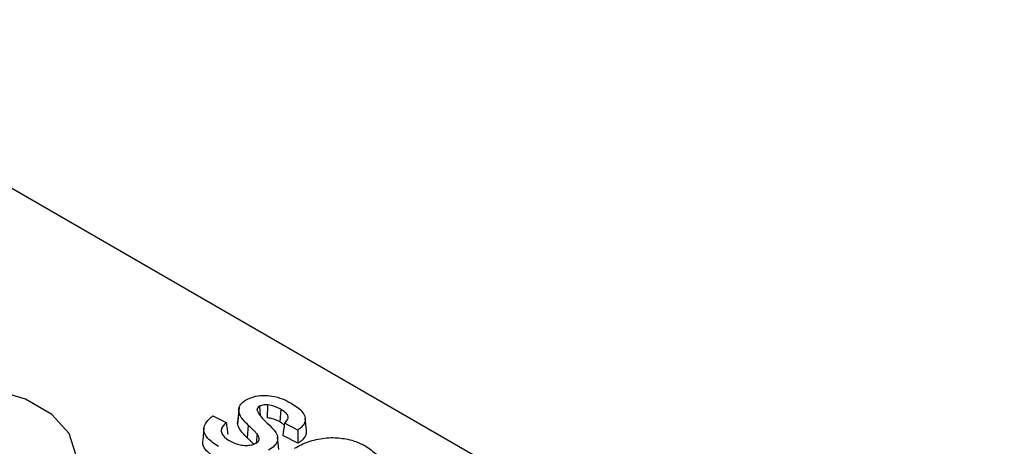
# Model space of a CAD drawing. Header units: inches. Extents: x 0.3 to 33.8, y 0.2 to 21.7.
# Tile 179 of 192: x 30.3832 to 30.5154, y 18.8185 to 18.8758. Entities that reach past the tile are written whole.
import ezdxf

# ---------------------------------------------------------------- set-up
doc = ezdxf.new("R2010")
doc.units = ezdxf.units.IN
doc.header["$MEASUREMENT"] = 0

msp = doc.modelspace()

# ---------------------------------------------------------------- linework, layer by layer
at = {"color": 7, "linetype": 'Continuous', "lineweight": 25}
for p, q in [((30.51537, 18.77617), (30.30324, 18.89863)), ((30.41258, 18.82316), (30.41241, 18.82152)), ((30.41263, 18.8237), (30.41246, 18.82209)), ((30.41538, 18.82387), (30.41547, 18.82257)), ((30.41644, 18.82406), (30.41641, 18.82233)), ((30.41823, 18.82347), (30.4181, 18.82176)), ((30.40912, 18.82259), (30.41089, 18.82169)), ((30.41241, 18.82152), (30.41252, 18.82208)), ((30.42168, 18.82064), (30.4215, 18.82227)), ((30.40791, 18.82093), (30.40774, 18.8193)), ((30.41385, 18.82134), (30.4137, 18.81965)), ((30.4205, 18.82068), (30.41872, 18.82158)), ((30.41503, 18.82015), (30.41492, 18.81892)), ((30.41797, 18.81806), (30.41779, 18.81969)), ((30.42052, 18.8189), (30.41848, 18.81993))]:
    msp.add_line(p, q, dxfattribs=at)
at = {"color": 7, "linetype": 'Continuous', "lineweight": 25, "flags": 128}
msp.add_lwpolyline([(30.38056, 18.80825), (30.3848, 18.80975), (30.38808, 18.81191), (30.39011, 18.81454), (30.39069, 18.81739), (30.38979, 18.82022), (30.38747, 18.82276), (30.38395, 18.8248), (30.37954, 18.82613), (30.37465, 18.82666), (30.3697, 18.82632), (30.36515, 18.82515), (30.36141, 18.82326), (30.35881, 18.82081)], dxfattribs=at)
at = {"color": 7, "linetype": 'Continuous', "lineweight": 25}
for points, knots in [([(30.41258, 18.82316), (30.41259, 18.82339), (30.4126, 18.82384), (30.41303, 18.82439), (30.41343, 18.82465), (30.41359, 18.82475)], [0, 0, 0, 0, 0.402466, 0.76658, 1, 1, 1, 1]), ([(30.41359, 18.82475), (30.41391, 18.82489), (30.41456, 18.8252), (30.4158, 18.82537), (30.41717, 18.82527), (30.41847, 18.82489), (30.41923, 18.82449), (30.4196, 18.82429)], [0, 0, 0, 0, 0.179157, 0.367959, 0.544847, 0.777805, 1, 1, 1, 1]), ([(30.4196, 18.82429), (30.42015, 18.82394), (30.421, 18.8234), (30.42155, 18.82246), (30.4215, 18.8217), (30.42108, 18.82109), (30.42066, 18.82079), (30.4205, 18.82068)], [0, 0, 0, 0, 0.344295, 0.529802, 0.716358, 0.8925, 1, 1, 1, 1]), ([(30.41385, 18.82134), (30.41365, 18.82154), (30.41327, 18.82192), (30.41278, 18.82252), (30.41265, 18.82294), (30.41258, 18.82316)], [0, 0, 0, 0, 0.3518969, 0.6713235, 1, 1, 1, 1]), ([(30.41538, 18.82387), (30.41529, 18.82381), (30.4151, 18.82367), (30.41502, 18.82346), (30.41503, 18.82332), (30.41503, 18.82328)], [0, 0, 0, 0, 0.368617, 0.790901, 1, 1, 1, 1]), ([(30.41503, 18.82328), (30.41516, 18.82305), (30.41579, 18.82189), (30.41772, 18.82074), (30.41785, 18.81923), (30.41743, 18.81851), (30.41686, 18.81815), (30.41657, 18.81796)], [0, 0, 0, 0, 0.120927, 0.623215, 0.749625, 0.876337, 1, 1, 1, 1]), ([(30.41644, 18.82406), (30.4163, 18.82407), (30.41603, 18.82408), (30.41565, 18.824), (30.41547, 18.82391), (30.41538, 18.82387)], [0, 0, 0, 0, 0.372574, 0.69449, 1, 1, 1, 1]), ([(30.41823, 18.82347), (30.4181, 18.82354), (30.41784, 18.82368), (30.41727, 18.82392), (30.41677, 18.82401), (30.41644, 18.82406)], [0, 0, 0, 0, 0.25514, 0.51072, 1, 1, 1, 1]), ([(30.41872, 18.82158), (30.41888, 18.82174), (30.41915, 18.82201), (30.41924, 18.82245), (30.41905, 18.82287), (30.41866, 18.8232), (30.41833, 18.8234), (30.41823, 18.82347)], [0, 0, 0, 0, 0.2616363, 0.4380079, 0.6148852, 0.8717444, 1, 1, 1, 1]), ([(30.40985, 18.81848), (30.4093, 18.81884), (30.40843, 18.8194), (30.40785, 18.8204), (30.40792, 18.82132), (30.40845, 18.82205), (30.40896, 18.82246), (30.40912, 18.82259)], [0, 0, 0, 0, 0.305934, 0.489458, 0.673741, 0.89629, 1, 1, 1, 1]), ([(30.41089, 18.82169), (30.41064, 18.82143), (30.41024, 18.82102), (30.4102, 18.82037), (30.41052, 18.81978), (30.41101, 18.81946), (30.4113, 18.81926)], [0, 0, 0, 0, 0.329182, 0.521817, 0.714358, 1, 1, 1, 1]), ([(30.41089, 18.82169), (30.41093, 18.82142), (30.41101, 18.82088), (30.41108, 18.82034), (30.41112, 18.82007)], [0, 0, 0, 0, 0.5, 1, 1, 1, 1]), ([(30.4181, 18.82176), (30.41797, 18.82183), (30.41771, 18.82197), (30.41718, 18.8222), (30.41671, 18.82228), (30.41641, 18.82233)], [0, 0, 0, 0, 0.269262, 0.539035, 1, 1, 1, 1]), ([(30.41868, 18.82132), (30.41862, 18.82139), (30.41847, 18.82155), (30.41824, 18.82168), (30.4181, 18.82176)], [0, 0, 0, 0, 0.375674, 1, 1, 1, 1]), ([(30.4137, 18.81965), (30.4135, 18.81985), (30.41311, 18.82024), (30.41261, 18.82086), (30.41247, 18.8213), (30.41241, 18.82152)], [0, 0, 0, 0, 0.343603, 0.667034, 1, 1, 1, 1]), ([(30.41503, 18.82015), (30.41494, 18.82025), (30.41475, 18.82046), (30.41445, 18.82076), (30.41415, 18.82105), (30.41395, 18.82124), (30.41385, 18.82134)], [0, 0, 0, 0, 0.254384, 0.508678, 0.754334, 1, 1, 1, 1]), ([(30.41872, 18.82158), (30.41869, 18.82138), (30.41864, 18.821), (30.41856, 18.82045), (30.41851, 18.8201), (30.41848, 18.81993)], [0, 0, 0, 0, 0.364016, 0.682008, 1, 1, 1, 1]), ([(30.4205, 18.82068), (30.4205, 18.82038), (30.42051, 18.81979), (30.42051, 18.8192), (30.42052, 18.8189)], [0, 0, 0, 0, 0.5, 1, 1, 1, 1]), ([(30.42163, 18.82064), (30.42164, 18.82045), (30.42167, 18.82), (30.42122, 18.81939), (30.42073, 18.81905), (30.42052, 18.8189)], [0, 0, 0, 0, 0.303917, 0.696288, 1, 1, 1, 1]), ([(30.40972, 18.81678), (30.40919, 18.81713), (30.40831, 18.8177), (30.4077, 18.81862), (30.40777, 18.81911), (30.4078, 18.8193)], [0, 0, 0, 0, 0.491774, 0.800294, 1, 1, 1, 1]), ([(30.4113, 18.81926), (30.41164, 18.81908), (30.41219, 18.8188), (30.41314, 18.8186), (30.41388, 18.8186), (30.41449, 18.81871), (30.41477, 18.81885), (30.4149, 18.81891)], [0, 0, 0, 0, 0.339271, 0.535046, 0.731336, 0.877741, 1, 1, 1, 1]), ([(30.41459, 18.81878), (30.41459, 18.81878), (30.41449, 18.81888), (30.41429, 18.81908), (30.41399, 18.81937), (30.4138, 18.81956), (30.4137, 18.81965)], [0, 0, 0, 0, 0.006648, 0.348681, 0.674334, 1, 1, 1, 1]), ([(30.4149, 18.81891), (30.41502, 18.81899), (30.41523, 18.81914), (30.41537, 18.81944), (30.41531, 18.81979), (30.41513, 18.82002), (30.41503, 18.82015)], [0, 0, 0, 0, 0.23482, 0.433023, 0.679207, 1, 1, 1, 1]), ([(30.42007, 18.81823), (30.42036, 18.81839), (30.42094, 18.81871), (30.4219, 18.81912), (30.42261, 18.81931), (30.42297, 18.81941)], [0, 0, 0, 0, 0.338442, 0.665614, 1, 1, 1, 1]), ([(30.42297, 18.81941), (30.42335, 18.81948), (30.42407, 18.81961), (30.42553, 18.8197), (30.42656, 18.81955), (30.42723, 18.81945)], [0, 0, 0, 0, 0.272029, 0.526906, 1, 1, 1, 1]), ([(30.42723, 18.81945), (30.42757, 18.81936), (30.42819, 18.81919), (30.42899, 18.81885), (30.42942, 18.81861), (30.42964, 18.81849)], [0, 0, 0, 0, 0.3876899, 0.691809, 1, 1, 1, 1]), ([(30.42964, 18.81849), (30.43018, 18.81814), (30.43114, 18.81749), (30.43174, 18.81629), (30.43164, 18.81515), (30.43082, 18.81398), (30.42982, 18.81334), (30.42926, 18.81298)], [0, 0, 0, 0, 0.225309, 0.406234, 0.587209, 0.767616, 1, 1, 1, 1])]:
    msp.add_open_spline(points, degree=3, knots=knots, dxfattribs=at)

doc.saveas('drawing.dxf')
